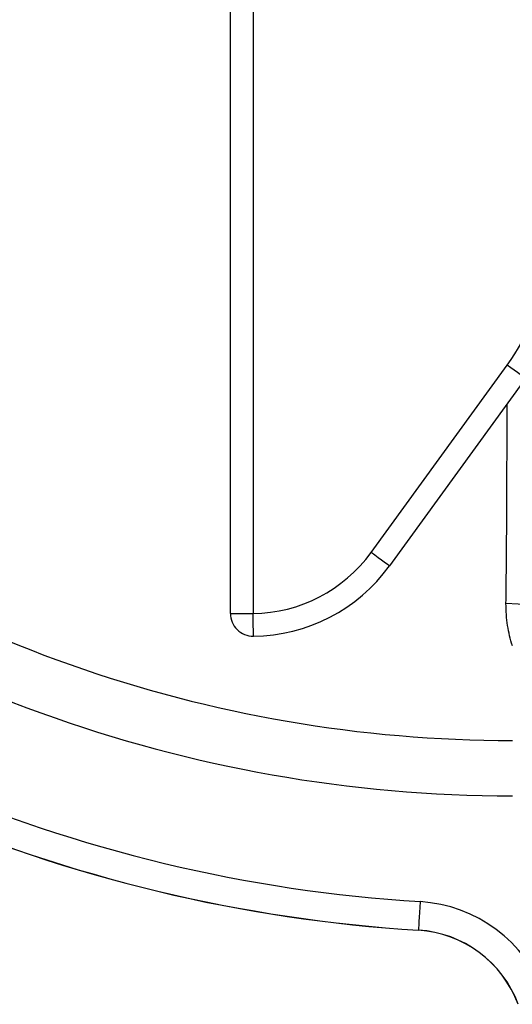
# Model space of a CAD drawing. Header units: millimetres. Extents: x 1838 to 4086, y 1016 to 5019.
# Tile 3 of 17: x 2245 to 2418, y 1307 to 1652. Entities that reach past the tile are written whole.
import ezdxf

# ---------------------------------------------------------------- set-up
doc = ezdxf.new("R2010")
doc.units = ezdxf.units.MM
doc.header["$LTSCALE"] = 2

msp = doc.modelspace()

# ---------------------------------------------------------------- linework, layer by layer
at = {"color": 7, "linetype": 'Continuous', "lineweight": 25}
for p, q in [((2318.91, 1443.85), (2318.91, 1675.71)), ((2326.91, 1675.71), (2326.91, 1443.85)), ((2368.29, 1465.23), (2416.06, 1530.98)), ((2422.53, 1526.28), (2374.76, 1460.53)), ((2318.91, 1443.85), (2326.91, 1443.85)), ((2384.91, 1332.8), (2384.91, 1332.73))]:
    msp.add_line(p, q, dxfattribs=at)
at = {"color": 7, "linetype": 'Continuous', "lineweight": 25, "flags": 128}
for points in [[(2422.53, 1526.28), (2422.43, 1526.35), (2422.07, 1526.61), (2421.48, 1527.04), (2420.68, 1527.62), (2419.69, 1528.34), (2418.56, 1529.16), (2417.34, 1530.05), (2416.06, 1530.98)], [(2374.76, 1460.53), (2374.66, 1460.6), (2374.3, 1460.86), (2373.71, 1461.29), (2372.91, 1461.87), (2371.92, 1462.59), (2370.79, 1463.41), (2369.57, 1464.3), (2368.29, 1465.23)], [(2437.61, 1434.86), (2437.13, 1437.28), (2435.85, 1439.61), (2433.81, 1441.75), (2431.08, 1443.64), (2427.77, 1445.2), (2424, 1446.37), (2419.92, 1447.11), (2415.68, 1447.39)], [(2327, 1435.86), (2326.99, 1435.99), (2326.99, 1436.42), (2326.98, 1437.15), (2326.97, 1438.15), (2326.96, 1439.37), (2326.94, 1440.76), (2326.92, 1442.28), (2326.91, 1443.85)], [(2385.53, 1342.78), (2385.41, 1340.86), (2385.3, 1339), (2385.19, 1337.29), (2385.1, 1335.79), (2385.02, 1334.55), (2384.96, 1333.61), (2384.93, 1333.02), (2384.91, 1332.8)]]:
    msp.add_lwpolyline(points, dxfattribs=at)
at = {"color": 7, "linetype": 'Continuous', "lineweight": 25}
for centre, radius, start, end in [((2341.74, 1584.97), 91.86, 324, 348), ((2417.91, 1865.71), 466.41, 231.1099, 270), ((2417.91, 1865.71), 485.81, 230.1623, 270), ((2326.34, 1495.71), 51.86, 270.6315, 324), ((2326.34, 1495.71), 59.86, 270.6315, 324), ((2326.91, 1443.86), 8, 180.0053, 270.6354), ((2417.91, 1865.71), 523.93, 246.574, 266.4573), ((2417.91, 1865.71), 534, 246.574, 266.4573), ((2417.91, 1865.71), 533.93, 246.574, 266.4573), ((2382.44, 1292.81), 50.07, 20.4516, 86.4573), ((2382.44, 1292.81), 40.07, 20.4516, 86.4573), ((2382.44, 1292.81), 40, 20.4516, 86.4573)]:
    msp.add_arc(centre, radius, start, end, dxfattribs=at)
at = {"color": 8, "linetype": 'Continuous', "lineweight": 25}
msp.add_open_spline([(2415.68, 1447.39), (2415.68, 1447.7), (2415.73, 1451.72), (2415.82, 1459.79), (2415.93, 1472.08), (2416, 1484.93), (2416.04, 1498.17), (2416.06, 1509.04), (2416.05, 1515.45), (2416.05, 1517.35)], degree=3, knots=[0, 0, 0, 0, 0.015431, 0.196762, 0.378671, 0.560002, 0.741352, 0.92328, 1, 1, 1, 1], dxfattribs=at)
at = {"color": 7, "linetype": 'Continuous', "lineweight": 25}
msp.add_open_spline([(2417.91, 1432.53), (2417.26, 1434.84), (2415.94, 1439.49), (2415.77, 1444.74), (2415.68, 1447.39)], degree=3, knots=[0, 0, 0, 0, 0.495152, 1, 1, 1, 1], dxfattribs=at)

doc.saveas('drawing.dxf')
